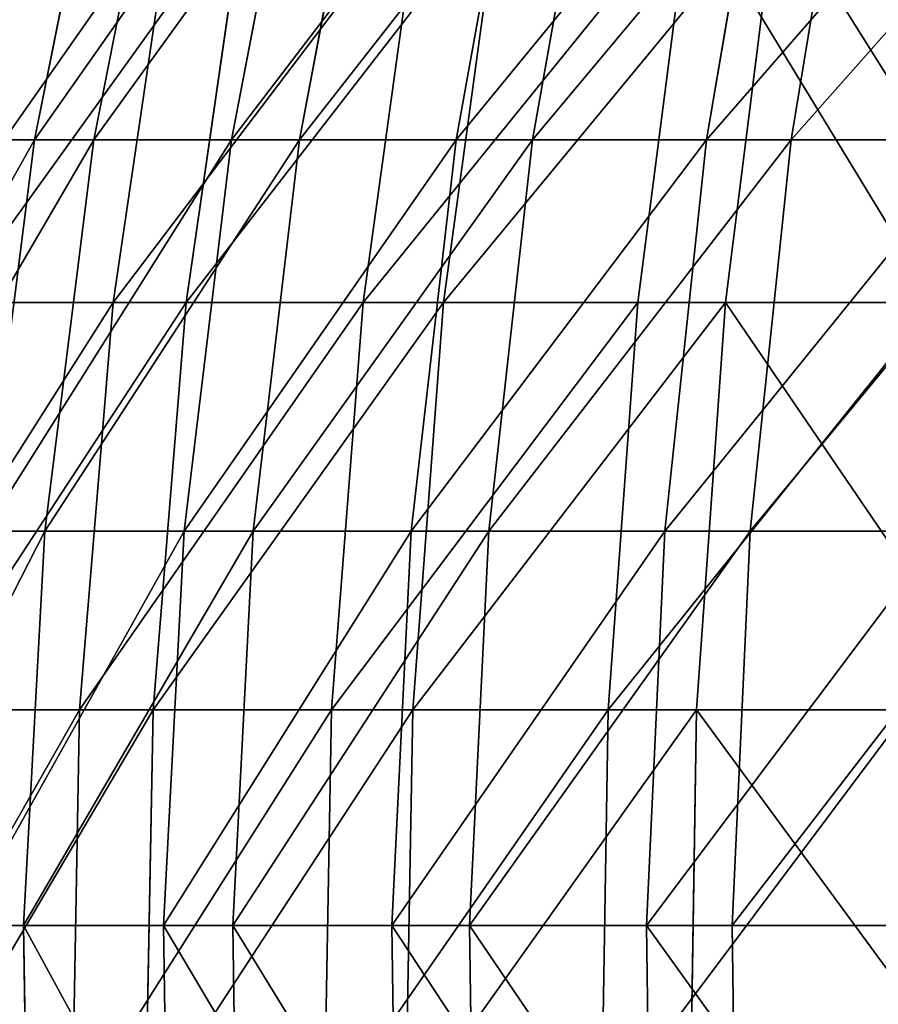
# Model space of a CAD drawing. Extents: x 143 to 263, y -61 to 82.
# Tile 33 of 256: x 153.49 to 163.27, y -0.46 to 10.75. Entities that reach past the tile are written whole.
import ezdxf

# ---------------------------------------------------------------- set-up
doc = ezdxf.new("R2010")
doc.units = 0
doc.header["$LTSCALE"] = 25.4
doc.layers.get('0').update_dxf_attribs({"color": 13, "linetype": 'CONTINUOUS'})

# ---------------------------------------------------------------- blocks, each defined once
blk = doc.blocks.new('ICE-BALL-8126_STL')
at = {"color": 7}
for p, q in [((72.855, -38.377, 14.965), (72.855, -41.592, 18.162)), ((72.855, -38.377, 14.965), (72.855, -41.592, 18.162)), ((74.704, -38.876, 10.297), (74.704, -42.339, 13.423)), ((74.704, -38.876, 10.297), (74.704, -42.339, 13.423)), ((77.309, -38.806, 14.497), (77.309, -42.057, 17.731)), ((77.309, -38.806, 14.497), (77.309, -42.057, 17.731)), ((81.799, -38.994, 14.292), (81.799, -42.261, 17.541)), ((81.799, -38.994, 14.292), (81.799, -42.261, 17.541)), ((79.343, -39.176, 9.937), (79.343, -42.667, 13.087)), ((79.343, -39.176, 9.937), (79.343, -42.667, 13.087)), ((72.855, -42.553, 92.639), (72.855, -39.422, 95.918)), ((72.855, -42.553, 92.639), (72.855, -39.422, 95.918)), ((77.309, -43.029, 93.059), (77.309, -39.863, 96.375)), ((77.309, -43.029, 93.059), (77.309, -39.863, 96.375)), ((74.704, -43.338, 97.445), (74.704, -39.95, 100.652)), ((74.704, -43.338, 97.445), (74.704, -39.95, 100.652)), ((81.799, -43.238, 93.242), (81.799, -40.056, 96.575)), ((81.799, -43.238, 93.242), (81.799, -40.056, 96.575)), ((79.343, -43.673, 97.772), (79.343, -40.258, 101.005)), ((79.343, -43.673, 97.772), (79.343, -40.258, 101.005)), ((68.466, -40.868, 18.833), (72.855, -41.592, 18.162)), ((68.466, -40.868, 18.833), (72.855, -41.592, 18.162)), ((72.855, -41.592, 18.162), (77.309, -42.057, 17.731)), ((72.855, -41.592, 18.162), (77.309, -42.057, 17.731)), ((72.855, -41.592, 18.162), (72.855, -44.535, 21.61)), ((72.855, -41.592, 18.162), (72.855, -44.535, 21.61)), ((68.466, -41.811, 91.987), (72.855, -42.553, 92.639)), ((68.466, -41.811, 91.987), (72.855, -42.553, 92.639)), ((74.704, -42.339, 13.423), (70.114, -41.761, 14.015)), ((74.704, -42.339, 13.423), (70.114, -41.761, 14.015)), ((77.309, -42.057, 17.731), (81.799, -42.261, 17.541)), ((77.309, -42.057, 17.731), (81.799, -42.261, 17.541)), ((77.309, -42.057, 17.731), (77.309, -45.034, 21.218)), ((77.309, -42.057, 17.731), (77.309, -45.034, 21.218)), ((81.799, -42.261, 17.541), (86.297, -42.203, 17.596)), ((81.799, -42.261, 17.541), (86.297, -42.203, 17.596)), ((81.799, -42.261, 17.541), (81.799, -45.253, 21.046)), ((81.799, -42.261, 17.541), (81.799, -45.253, 21.046)), ((74.704, -42.339, 13.423), (74.704, -45.547, 16.811)), ((79.343, -42.667, 13.087), (74.704, -42.339, 13.423)), ((74.704, -42.339, 13.423), (74.704, -45.547, 16.811)), ((79.343, -42.667, 13.087), (74.704, -42.339, 13.423)), ((72.855, -45.406, 89.116), (72.855, -42.553, 92.639)), ((72.855, -42.553, 92.639), (77.309, -43.029, 93.059)), ((72.855, -42.553, 92.639), (77.309, -43.029, 93.059)), ((72.855, -45.406, 89.116), (72.855, -42.553, 92.639)), ((79.343, -42.667, 13.087), (79.343, -45.899, 16.502)), ((84.006, -42.741, 13.011), (79.343, -42.667, 13.087)), ((79.343, -42.667, 13.087), (79.343, -45.899, 16.502)), ((84.006, -42.741, 13.011), (79.343, -42.667, 13.087)), ((74.704, -43.338, 97.445), (70.114, -42.746, 96.867)), ((74.704, -43.338, 97.445), (70.114, -42.746, 96.867)), ((77.309, -45.915, 89.495), (77.309, -43.029, 93.059)), ((77.309, -43.029, 93.059), (81.799, -43.238, 93.242)), ((77.309, -43.029, 93.059), (81.799, -43.238, 93.242)), ((77.309, -45.915, 89.495), (77.309, -43.029, 93.059)), ((81.799, -43.238, 93.242), (86.297, -43.178, 93.19)), ((81.799, -43.238, 93.242), (86.297, -43.178, 93.19)), ((81.799, -46.138, 89.661), (81.799, -43.238, 93.242)), ((81.799, -46.138, 89.661), (81.799, -43.238, 93.242)), ((74.704, -46.464, 93.982), (74.704, -43.338, 97.445)), ((79.343, -43.673, 97.772), (74.704, -43.338, 97.445)), ((74.704, -46.464, 93.982), (74.704, -43.338, 97.445)), ((79.343, -43.673, 97.772), (74.704, -43.338, 97.445)), ((79.343, -46.824, 94.282), (79.343, -43.673, 97.772)), ((84.006, -43.749, 97.847), (79.343, -43.673, 97.772)), ((79.343, -46.824, 94.282), (79.343, -43.673, 97.772)), ((84.006, -43.749, 97.847), (79.343, -43.673, 97.772)), ((68.466, -43.758, 22.22), (72.855, -44.535, 21.61)), ((68.466, -43.758, 22.22), (72.855, -44.535, 21.61)), ((68.466, -44.614, 88.527), (72.855, -45.406, 89.116)), ((68.466, -44.614, 88.527), (72.855, -45.406, 89.116)), ((72.855, -44.535, 21.61), (77.309, -45.034, 21.218)), ((72.855, -44.535, 21.61), (77.309, -45.034, 21.218)), ((72.855, -44.535, 21.61), (72.855, -47.187, 25.287)), ((72.855, -44.535, 21.61), (72.855, -47.187, 25.287)), ((74.704, -45.547, 16.811), (70.114, -44.924, 17.355)), ((74.704, -45.547, 16.811), (70.114, -44.924, 17.355)), ((77.309, -45.034, 21.218), (81.799, -45.253, 21.046)), ((77.309, -45.034, 21.218), (81.799, -45.253, 21.046)), ((77.309, -45.034, 21.218), (77.309, -47.716, 24.937)), ((77.309, -45.034, 21.218), (77.309, -47.716, 24.937)), ((81.799, -45.253, 21.046), (86.297, -45.19, 21.096)), ((81.799, -45.253, 21.046), (86.297, -45.19, 21.096)), ((81.799, -45.253, 21.046), (81.799, -47.949, 24.784)), ((81.799, -45.253, 21.046), (81.799, -47.949, 24.784)), ((72.855, -47.962, 85.372), (72.855, -45.406, 89.116)), ((72.855, -45.406, 89.116), (77.309, -45.915, 89.495)), ((72.855, -45.406, 89.116), (77.309, -45.915, 89.495)), ((72.855, -47.962, 85.372), (72.855, -45.406, 89.116)), ((74.704, -45.547, 16.811), (74.704, -48.478, 20.44)), ((79.343, -45.899, 16.502), (74.704, -45.547, 16.811)), ((74.704, -45.547, 16.811), (74.704, -48.478, 20.44)), ((79.343, -45.899, 16.502), (74.704, -45.547, 16.811)), ((74.704, -46.464, 93.982), (70.114, -45.828, 93.452)), ((74.704, -46.464, 93.982), (70.114, -45.828, 93.452)), ((77.309, -48.5, 85.708), (77.309, -45.915, 89.495)), ((77.309, -45.915, 89.495), (81.799, -46.138, 89.661)), ((77.309, -45.915, 89.495), (81.799, -46.138, 89.661)), ((77.309, -48.5, 85.708), (77.309, -45.915, 89.495)), ((79.343, -45.899, 16.502), (79.343, -48.854, 20.16)), ((84.006, -45.98, 16.432), (79.343, -45.899, 16.502)), ((79.343, -45.899, 16.502), (79.343, -48.854, 20.16)), ((84.006, -45.98, 16.432), (79.343, -45.899, 16.502)), ((81.799, -46.138, 89.661), (86.297, -46.074, 89.614)), ((81.799, -46.138, 89.661), (86.297, -46.074, 89.614)), ((81.799, -48.737, 85.856), (81.799, -46.138, 89.661)), ((81.799, -48.737, 85.856), (81.799, -46.138, 89.661)), ((68.466, -46.363, 25.831), (72.855, -47.187, 25.287)), ((68.466, -46.363, 25.831), (72.855, -47.187, 25.287)), ((74.704, -49.308, 90.284), (74.704, -46.464, 93.982)), ((79.343, -46.824, 94.282), (74.704, -46.464, 93.982)), ((74.704, -49.308, 90.284), (74.704, -46.464, 93.982)), ((79.343, -46.824, 94.282), (74.704, -46.464, 93.982)), ((79.343, -49.691, 90.555), (79.343, -46.824, 94.282)), ((84.006, -46.906, 94.35), (79.343, -46.824, 94.282)), ((79.343, -49.691, 90.555), (79.343, -46.824, 94.282)), ((84.006, -46.906, 94.35), (79.343, -46.824, 94.282)), ((68.466, -47.125, 84.849), (72.855, -47.962, 85.372)), ((68.466, -47.125, 84.849), (72.855, -47.962, 85.372)), ((72.855, -47.187, 25.287), (77.309, -47.716, 24.937)), ((72.855, -47.187, 25.287), (77.309, -47.716, 24.937)), ((72.855, -47.187, 25.287), (72.855, -49.53, 29.168)), ((72.855, -47.187, 25.287), (72.855, -49.53, 29.168)), ((77.309, -47.716, 24.937), (81.799, -47.949, 24.784)), ((77.309, -47.716, 24.937), (81.799, -47.949, 24.784)), ((77.309, -47.716, 24.937), (77.309, -50.087, 28.862)), ((77.309, -47.716, 24.937), (77.309, -50.087, 28.862)), ((74.704, -48.478, 20.44), (70.114, -47.815, 20.934)), ((74.704, -48.478, 20.44), (70.114, -47.815, 20.934)), ((72.855, -50.205, 81.432), (72.855, -47.962, 85.372)), ((72.855, -47.962, 85.372), (77.309, -48.5, 85.708)), ((72.855, -47.962, 85.372), (77.309, -48.5, 85.708)), ((72.855, -50.205, 81.432), (72.855, -47.962, 85.372)), ((81.799, -47.949, 24.784), (86.297, -47.882, 24.828)), ((81.799, -47.949, 24.784), (86.297, -47.882, 24.828)), ((81.799, -47.949, 24.784), (81.799, -50.331, 28.728)), ((81.799, -47.949, 24.784), (81.799, -50.331, 28.728)), ((74.704, -48.478, 20.44), (74.704, -51.116, 24.288)), ((79.343, -48.854, 20.16), (74.704, -48.478, 20.44)), ((74.704, -48.478, 20.44), (74.704, -51.116, 24.288)), ((79.343, -48.854, 20.16), (74.704, -48.478, 20.44)), ((77.309, -50.769, 81.724), (77.309, -48.5, 85.708)), ((77.309, -48.5, 85.708), (81.799, -48.737, 85.856)), ((77.309, -48.5, 85.708), (81.799, -48.737, 85.856)), ((77.309, -50.769, 81.724), (77.309, -48.5, 85.708)), ((74.704, -49.308, 90.284), (70.114, -48.633, 89.805)), ((74.704, -49.308, 90.284), (70.114, -48.633, 89.805)), ((68.466, -48.665, 29.643), (72.855, -49.53, 29.168)), ((68.466, -48.665, 29.643), (72.855, -49.53, 29.168)), ((81.799, -48.737, 85.856), (86.297, -48.669, 85.814)), ((81.799, -48.737, 85.856), (86.297, -48.669, 85.814)), ((81.799, -51.016, 81.851), (81.799, -48.737, 85.856)), ((81.799, -51.016, 81.851), (81.799, -48.737, 85.856)), ((79.343, -48.854, 20.16), (79.343, -51.513, 24.038)), ((84.006, -48.94, 20.096), (79.343, -48.854, 20.16)), ((79.343, -48.854, 20.16), (79.343, -51.513, 24.038)), ((84.006, -48.94, 20.096), (79.343, -48.854, 20.16)), ((68.466, -49.328, 80.979), (72.855, -50.205, 81.432)), ((68.466, -49.328, 80.979), (72.855, -50.205, 81.432)), ((74.704, -51.854, 86.374), (74.704, -49.308, 90.284)), ((79.343, -49.691, 90.555), (74.704, -49.308, 90.284)), ((74.704, -51.854, 86.374), (74.704, -49.308, 90.284)), ((79.343, -49.691, 90.555), (74.704, -49.308, 90.284)), ((72.855, -49.53, 29.168), (77.309, -50.087, 28.862)), ((72.855, -49.53, 29.168), (77.309, -50.087, 28.862)), ((72.855, -49.53, 29.168), (72.855, -51.55, 33.227)), ((72.855, -49.53, 29.168), (72.855, -51.55, 33.227)), ((79.343, -52.256, 86.614), (79.343, -49.691, 90.555)), ((84.006, -49.778, 90.616), (79.343, -49.691, 90.555)), ((79.343, -52.256, 86.614), (79.343, -49.691, 90.555)), ((84.006, -49.778, 90.616), (79.343, -49.691, 90.555)), ((77.309, -50.087, 28.862), (81.799, -50.331, 28.728)), ((77.309, -50.087, 28.862), (81.799, -50.331, 28.728)), ((77.309, -50.087, 28.862), (77.309, -52.129, 32.967)), ((77.309, -50.087, 28.862), (77.309, -52.129, 32.967)), ((72.855, -52.119, 77.323), (72.855, -50.205, 81.432)), ((72.855, -50.205, 81.432), (77.309, -50.769, 81.724)), ((72.855, -50.205, 81.432), (77.309, -50.769, 81.724)), ((72.855, -52.119, 77.323), (72.855, -50.205, 81.432)), ((81.799, -50.331, 28.728), (86.297, -50.261, 28.766)), ((81.799, -50.331, 28.728), (86.297, -50.261, 28.766)), ((81.799, -50.331, 28.728), (81.799, -52.383, 32.854)), ((81.799, -50.331, 28.728), (81.799, -52.383, 32.854))]:
    blk.add_line(p, q, dxfattribs=at)
mesh = blk.add_polyface(dxfattribs=at)
corners = [(72.855, -41.592, 18.162), (68.466, -37.71, 15.693), (68.466, -40.868, 18.833), (72.855, -38.377, 14.965)]
mesh.append_faces([[corners[k] for k in face] for face in [(0, 1, 2), (1, 0, 3)]], dxfattribs={"vtx0": -1, "color": 7})
mesh = blk.add_polyface(dxfattribs=at)
corners = [(74.704, -38.876, 10.297), (70.114, -41.761, 14.015), (70.114, -38.346, 10.932), (74.704, -42.339, 13.423)]
mesh.append_faces([[corners[k] for k in face] for face in [(0, 1, 2), (1, 0, 3)]], dxfattribs={"vtx0": -1, "color": 7})
mesh = blk.add_polyface(dxfattribs=at)
corners = [(77.309, -42.057, 17.731), (72.855, -38.377, 14.965), (72.855, -41.592, 18.162), (77.309, -38.806, 14.497)]
mesh.append_faces([[corners[k] for k in face] for face in [(0, 1, 2), (1, 0, 3)]], dxfattribs={"vtx0": -1, "color": 7})
mesh = blk.add_polyface(dxfattribs=at)
corners = [(68.466, -38.736, 95.208), (72.855, -42.553, 92.639), (68.466, -41.811, 91.987), (72.855, -39.422, 95.918)]
mesh.append_faces([[corners[k] for k in face] for face in [(0, 1, 2), (1, 0, 3)]], dxfattribs={"vtx0": -1, "color": 7})
mesh = blk.add_polyface(dxfattribs=at)
corners = [(79.343, -39.176, 9.937), (74.704, -42.339, 13.423), (74.704, -38.876, 10.297), (79.343, -42.667, 13.087)]
mesh.append_faces([[corners[k] for k in face] for face in [(0, 1, 2), (1, 0, 3)]], dxfattribs={"vtx0": -1, "color": 7})
mesh = blk.add_polyface(dxfattribs=at)
corners = [(81.799, -42.261, 17.541), (77.309, -38.806, 14.497), (77.309, -42.057, 17.731), (81.799, -38.994, 14.292)]
mesh.append_faces([[corners[k] for k in face] for face in [(0, 1, 2), (1, 0, 3)]], dxfattribs={"vtx0": -1, "color": 7})
mesh = blk.add_polyface(dxfattribs=at)
corners = [(86.297, -42.203, 17.596), (81.799, -38.994, 14.292), (81.799, -42.261, 17.541), (86.297, -38.94, 14.351)]
mesh.append_faces([[corners[k] for k in face] for face in [(0, 1, 2), (1, 0, 3)]], dxfattribs={"vtx0": -1, "color": 7})
mesh = blk.add_polyface(dxfattribs=at)
corners = [(84.006, -39.244, 9.855), (79.343, -42.667, 13.087), (79.343, -39.176, 9.937), (84.006, -42.741, 13.011)]
mesh.append_faces([[corners[k] for k in face] for face in [(0, 1, 2), (1, 0, 3)]], dxfattribs={"vtx0": -1, "color": 7})
mesh = blk.add_polyface(dxfattribs=at)
corners = [(70.114, -42.746, 96.867), (74.704, -39.95, 100.652), (70.114, -39.405, 100.029), (74.704, -43.338, 97.445)]
mesh.append_faces([[corners[k] for k in face] for face in [(0, 1, 2), (1, 0, 3)]], dxfattribs={"vtx0": -1, "color": 7})
mesh = blk.add_polyface(dxfattribs=at)
corners = [(72.855, -39.422, 95.918), (77.309, -43.029, 93.059), (72.855, -42.553, 92.639), (77.309, -39.863, 96.375)]
mesh.append_faces([[corners[k] for k in face] for face in [(0, 1, 2), (1, 0, 3)]], dxfattribs={"vtx0": -1, "color": 7})
mesh = blk.add_polyface(dxfattribs=at)
corners = [(77.309, -39.863, 96.375), (81.799, -43.238, 93.242), (77.309, -43.029, 93.059), (81.799, -40.056, 96.575)]
mesh.append_faces([[corners[k] for k in face] for face in [(0, 1, 2), (1, 0, 3)]], dxfattribs={"vtx0": -1, "color": 7})
mesh = blk.add_polyface(dxfattribs=at)
corners = [(79.343, -43.673, 97.772), (74.704, -39.95, 100.652), (74.704, -43.338, 97.445), (79.343, -40.258, 101.005)]
mesh.append_faces([[corners[k] for k in face] for face in [(0, 1, 2), (1, 0, 3)]], dxfattribs={"vtx0": -1, "color": 7})
mesh = blk.add_polyface(dxfattribs=at)
corners = [(81.799, -43.238, 93.242), (86.297, -40.001, 96.518), (86.297, -43.178, 93.19), (81.799, -40.056, 96.575)]
mesh.append_faces([[corners[k] for k in face] for face in [(0, 1, 2), (1, 0, 3)]], dxfattribs={"vtx0": -1, "color": 7})
mesh = blk.add_polyface(dxfattribs=at)
corners = [(84.006, -43.749, 97.847), (79.343, -40.258, 101.005), (79.343, -43.673, 97.772), (84.006, -40.329, 101.085)]
mesh.append_faces([[corners[k] for k in face] for face in [(0, 1, 2), (1, 0, 3)]], dxfattribs={"vtx0": -1, "color": 7})
mesh = blk.add_polyface(dxfattribs=at)
corners = [(68.466, -40.868, 18.833), (72.855, -44.535, 21.61), (72.855, -41.592, 18.162), (68.466, -43.758, 22.22)]
mesh.append_faces([[corners[k] for k in face] for face in [(0, 1, 2), (1, 0, 3)]], dxfattribs={"vtx0": -1, "color": 7})
mesh = blk.add_polyface(dxfattribs=at)
corners = [(72.855, -41.592, 18.162), (77.309, -45.034, 21.218), (77.309, -42.057, 17.731), (72.855, -44.535, 21.61)]
mesh.append_faces([[corners[k] for k in face] for face in [(0, 1, 2), (1, 0, 3)]], dxfattribs={"vtx0": -1, "color": 7})
mesh = blk.add_polyface(dxfattribs=at)
corners = [(68.466, -41.811, 91.987), (72.855, -45.406, 89.116), (68.466, -44.614, 88.527), (72.855, -42.553, 92.639)]
mesh.append_faces([[corners[k] for k in face] for face in [(0, 1, 2), (1, 0, 3)]], dxfattribs={"vtx0": -1, "color": 7})
mesh = blk.add_polyface(dxfattribs=at)
corners = [(74.704, -45.547, 16.811), (70.114, -41.761, 14.015), (74.704, -42.339, 13.423), (70.114, -44.924, 17.355)]
mesh.append_faces([[corners[k] for k in face] for face in [(0, 1, 2), (1, 0, 3)]], dxfattribs={"vtx0": -1, "color": 7})
mesh = blk.add_polyface(dxfattribs=at)
corners = [(77.309, -42.057, 17.731), (81.799, -45.253, 21.046), (81.799, -42.261, 17.541), (77.309, -45.034, 21.218)]
mesh.append_faces([[corners[k] for k in face] for face in [(0, 1, 2), (1, 0, 3)]], dxfattribs={"vtx0": -1, "color": 7})
mesh = blk.add_polyface(dxfattribs=at)
corners = [(81.799, -45.253, 21.046), (86.297, -42.203, 17.596), (81.799, -42.261, 17.541), (86.297, -45.19, 21.096)]
mesh.append_faces([[corners[k] for k in face] for face in [(0, 1, 2), (1, 0, 3)]], dxfattribs={"vtx0": -1, "color": 7})
mesh = blk.add_polyface(dxfattribs=at)
corners = [(79.343, -45.899, 16.502), (74.704, -42.339, 13.423), (79.343, -42.667, 13.087), (74.704, -45.547, 16.811)]
mesh.append_faces([[corners[k] for k in face] for face in [(0, 1, 2), (1, 0, 3)]], dxfattribs={"vtx0": -1, "color": 7})
mesh = blk.add_polyface(dxfattribs=at)
corners = [(72.855, -42.553, 92.639), (77.309, -45.915, 89.495), (72.855, -45.406, 89.116), (77.309, -43.029, 93.059)]
mesh.append_faces([[corners[k] for k in face] for face in [(0, 1, 2), (1, 0, 3)]], dxfattribs={"vtx0": -1, "color": 7})
mesh = blk.add_polyface(dxfattribs=at)
corners = [(84.006, -45.98, 16.432), (79.343, -42.667, 13.087), (84.006, -42.741, 13.011), (79.343, -45.899, 16.502)]
mesh.append_faces([[corners[k] for k in face] for face in [(0, 1, 2), (1, 0, 3)]], dxfattribs={"vtx0": -1, "color": 7})
mesh = blk.add_polyface(dxfattribs=at)
corners = [(74.704, -46.464, 93.982), (70.114, -42.746, 96.867), (70.114, -45.828, 93.452), (74.704, -43.338, 97.445)]
mesh.append_faces([[corners[k] for k in face] for face in [(0, 1, 2), (1, 0, 3)]], dxfattribs={"vtx0": -1, "color": 7})
mesh = blk.add_polyface(dxfattribs=at)
corners = [(77.309, -43.029, 93.059), (81.799, -46.138, 89.661), (77.309, -45.915, 89.495), (81.799, -43.238, 93.242)]
mesh.append_faces([[corners[k] for k in face] for face in [(0, 1, 2), (1, 0, 3)]], dxfattribs={"vtx0": -1, "color": 7})
mesh = blk.add_polyface(dxfattribs=at)
corners = [(81.799, -46.138, 89.661), (86.297, -43.178, 93.19), (86.297, -46.074, 89.614), (81.799, -43.238, 93.242)]
mesh.append_faces([[corners[k] for k in face] for face in [(0, 1, 2), (1, 0, 3)]], dxfattribs={"vtx0": -1, "color": 7})
mesh = blk.add_polyface(dxfattribs=at)
corners = [(79.343, -46.824, 94.282), (74.704, -43.338, 97.445), (74.704, -46.464, 93.982), (79.343, -43.673, 97.772)]
mesh.append_faces([[corners[k] for k in face] for face in [(0, 1, 2), (1, 0, 3)]], dxfattribs={"vtx0": -1, "color": 7})
mesh = blk.add_polyface(dxfattribs=at)
corners = [(84.006, -46.906, 94.35), (79.343, -43.673, 97.772), (79.343, -46.824, 94.282), (84.006, -43.749, 97.847)]
mesh.append_faces([[corners[k] for k in face] for face in [(0, 1, 2), (1, 0, 3)]], dxfattribs={"vtx0": -1, "color": 7})
mesh = blk.add_polyface(dxfattribs=at)
corners = [(68.466, -43.758, 22.22), (72.855, -47.187, 25.287), (72.855, -44.535, 21.61), (68.466, -46.363, 25.831)]
mesh.append_faces([[corners[k] for k in face] for face in [(0, 1, 2), (1, 0, 3)]], dxfattribs={"vtx0": -1, "color": 7})
mesh = blk.add_polyface(dxfattribs=at)
corners = [(68.466, -44.614, 88.527), (72.855, -47.962, 85.372), (68.466, -47.125, 84.849), (72.855, -45.406, 89.116)]
mesh.append_faces([[corners[k] for k in face] for face in [(0, 1, 2), (1, 0, 3)]], dxfattribs={"vtx0": -1, "color": 7})
mesh = blk.add_polyface(dxfattribs=at)
corners = [(72.855, -44.535, 21.61), (77.309, -47.716, 24.937), (77.309, -45.034, 21.218), (72.855, -47.187, 25.287)]
mesh.append_faces([[corners[k] for k in face] for face in [(0, 1, 2), (1, 0, 3)]], dxfattribs={"vtx0": -1, "color": 7})
mesh = blk.add_polyface(dxfattribs=at)
corners = [(74.704, -48.478, 20.44), (70.114, -44.924, 17.355), (74.704, -45.547, 16.811), (70.114, -47.815, 20.934)]
mesh.append_faces([[corners[k] for k in face] for face in [(0, 1, 2), (1, 0, 3)]], dxfattribs={"vtx0": -1, "color": 7})
mesh = blk.add_polyface(dxfattribs=at)
corners = [(77.309, -45.034, 21.218), (81.799, -47.949, 24.784), (81.799, -45.253, 21.046), (77.309, -47.716, 24.937)]
mesh.append_faces([[corners[k] for k in face] for face in [(0, 1, 2), (1, 0, 3)]], dxfattribs={"vtx0": -1, "color": 7})
mesh = blk.add_polyface(dxfattribs=at)
corners = [(81.799, -47.949, 24.784), (86.297, -45.19, 21.096), (81.799, -45.253, 21.046), (86.297, -47.882, 24.828)]
mesh.append_faces([[corners[k] for k in face] for face in [(0, 1, 2), (1, 0, 3)]], dxfattribs={"vtx0": -1, "color": 7})
mesh = blk.add_polyface(dxfattribs=at)
corners = [(72.855, -45.406, 89.116), (77.309, -48.5, 85.708), (72.855, -47.962, 85.372), (77.309, -45.915, 89.495)]
mesh.append_faces([[corners[k] for k in face] for face in [(0, 1, 2), (1, 0, 3)]], dxfattribs={"vtx0": -1, "color": 7})
mesh = blk.add_polyface(dxfattribs=at)
corners = [(79.343, -48.854, 20.16), (74.704, -45.547, 16.811), (79.343, -45.899, 16.502), (74.704, -48.478, 20.44)]
mesh.append_faces([[corners[k] for k in face] for face in [(0, 1, 2), (1, 0, 3)]], dxfattribs={"vtx0": -1, "color": 7})
mesh = blk.add_polyface(dxfattribs=at)
corners = [(74.704, -49.308, 90.284), (70.114, -45.828, 93.452), (70.114, -48.633, 89.805), (74.704, -46.464, 93.982)]
mesh.append_faces([[corners[k] for k in face] for face in [(0, 1, 2), (1, 0, 3)]], dxfattribs={"vtx0": -1, "color": 7})
mesh = blk.add_polyface(dxfattribs=at)
corners = [(77.309, -45.915, 89.495), (81.799, -48.737, 85.856), (77.309, -48.5, 85.708), (81.799, -46.138, 89.661)]
mesh.append_faces([[corners[k] for k in face] for face in [(0, 1, 2), (1, 0, 3)]], dxfattribs={"vtx0": -1, "color": 7})
mesh = blk.add_polyface(dxfattribs=at)
corners = [(84.006, -48.94, 20.096), (79.343, -45.899, 16.502), (84.006, -45.98, 16.432), (79.343, -48.854, 20.16)]
mesh.append_faces([[corners[k] for k in face] for face in [(0, 1, 2), (1, 0, 3)]], dxfattribs={"vtx0": -1, "color": 7})
mesh = blk.add_polyface(dxfattribs=at)
corners = [(81.799, -48.737, 85.856), (86.297, -46.074, 89.614), (86.297, -48.669, 85.814), (81.799, -46.138, 89.661)]
mesh.append_faces([[corners[k] for k in face] for face in [(0, 1, 2), (1, 0, 3)]], dxfattribs={"vtx0": -1, "color": 7})
mesh = blk.add_polyface(dxfattribs=at)
corners = [(68.466, -46.363, 25.831), (72.855, -49.53, 29.168), (72.855, -47.187, 25.287), (68.466, -48.665, 29.643)]
mesh.append_faces([[corners[k] for k in face] for face in [(0, 1, 2), (1, 0, 3)]], dxfattribs={"vtx0": -1, "color": 7})
mesh = blk.add_polyface(dxfattribs=at)
corners = [(79.343, -49.691, 90.555), (74.704, -46.464, 93.982), (74.704, -49.308, 90.284), (79.343, -46.824, 94.282)]
mesh.append_faces([[corners[k] for k in face] for face in [(0, 1, 2), (1, 0, 3)]], dxfattribs={"vtx0": -1, "color": 7})
mesh = blk.add_polyface(dxfattribs=at)
corners = [(84.006, -49.778, 90.616), (79.343, -46.824, 94.282), (79.343, -49.691, 90.555), (84.006, -46.906, 94.35)]
mesh.append_faces([[corners[k] for k in face] for face in [(0, 1, 2), (1, 0, 3)]], dxfattribs={"vtx0": -1, "color": 7})
mesh = blk.add_polyface(dxfattribs=at)
corners = [(68.466, -47.125, 84.849), (72.855, -50.205, 81.432), (68.466, -49.328, 80.979), (72.855, -47.962, 85.372)]
mesh.append_faces([[corners[k] for k in face] for face in [(0, 1, 2), (1, 0, 3)]], dxfattribs={"vtx0": -1, "color": 7})
mesh = blk.add_polyface(dxfattribs=at)
corners = [(72.855, -47.187, 25.287), (77.309, -50.087, 28.862), (77.309, -47.716, 24.937), (72.855, -49.53, 29.168)]
mesh.append_faces([[corners[k] for k in face] for face in [(0, 1, 2), (1, 0, 3)]], dxfattribs={"vtx0": -1, "color": 7})
mesh = blk.add_polyface(dxfattribs=at)
corners = [(77.309, -47.716, 24.937), (81.799, -50.331, 28.728), (81.799, -47.949, 24.784), (77.309, -50.087, 28.862)]
mesh.append_faces([[corners[k] for k in face] for face in [(0, 1, 2), (1, 0, 3)]], dxfattribs={"vtx0": -1, "color": 7})
mesh = blk.add_polyface(dxfattribs=at)
corners = [(74.704, -51.116, 24.288), (70.114, -47.815, 20.934), (74.704, -48.478, 20.44), (70.114, -50.416, 24.729)]
mesh.append_faces([[corners[k] for k in face] for face in [(0, 1, 2), (1, 0, 3)]], dxfattribs={"vtx0": -1, "color": 7})
mesh = blk.add_polyface(dxfattribs=at)
corners = [(72.855, -47.962, 85.372), (77.309, -50.769, 81.724), (72.855, -50.205, 81.432), (77.309, -48.5, 85.708)]
mesh.append_faces([[corners[k] for k in face] for face in [(0, 1, 2), (1, 0, 3)]], dxfattribs={"vtx0": -1, "color": 7})
mesh = blk.add_polyface(dxfattribs=at)
corners = [(81.799, -50.331, 28.728), (86.297, -47.882, 24.828), (81.799, -47.949, 24.784), (86.297, -50.261, 28.766)]
mesh.append_faces([[corners[k] for k in face] for face in [(0, 1, 2), (1, 0, 3)]], dxfattribs={"vtx0": -1, "color": 7})
mesh = blk.add_polyface(dxfattribs=at)
corners = [(79.343, -51.513, 24.038), (74.704, -48.478, 20.44), (79.343, -48.854, 20.16), (74.704, -51.116, 24.288)]
mesh.append_faces([[corners[k] for k in face] for face in [(0, 1, 2), (1, 0, 3)]], dxfattribs={"vtx0": -1, "color": 7})
mesh = blk.add_polyface(dxfattribs=at)
corners = [(77.309, -48.5, 85.708), (81.799, -51.016, 81.851), (77.309, -50.769, 81.724), (81.799, -48.737, 85.856)]
mesh.append_faces([[corners[k] for k in face] for face in [(0, 1, 2), (1, 0, 3)]], dxfattribs={"vtx0": -1, "color": 7})
mesh = blk.add_polyface(dxfattribs=at)
corners = [(74.704, -51.854, 86.374), (70.114, -48.633, 89.805), (70.114, -51.143, 85.95), (74.704, -49.308, 90.284)]
mesh.append_faces([[corners[k] for k in face] for face in [(0, 1, 2), (1, 0, 3)]], dxfattribs={"vtx0": -1, "color": 7})
mesh = blk.add_polyface(dxfattribs=at)
corners = [(68.466, -48.665, 29.643), (72.855, -51.55, 33.227), (72.855, -49.53, 29.168), (68.466, -50.649, 33.63)]
mesh.append_faces([[corners[k] for k in face] for face in [(0, 1, 2), (1, 0, 3)]], dxfattribs={"vtx0": -1, "color": 7})
mesh = blk.add_polyface(dxfattribs=at)
corners = [(81.799, -51.016, 81.851), (86.297, -48.669, 85.814), (86.297, -50.945, 81.815), (81.799, -48.737, 85.856)]
mesh.append_faces([[corners[k] for k in face] for face in [(0, 1, 2), (1, 0, 3)]], dxfattribs={"vtx0": -1, "color": 7})
mesh = blk.add_polyface(dxfattribs=at)
corners = [(84.006, -51.603, 23.981), (79.343, -48.854, 20.16), (84.006, -48.94, 20.096), (79.343, -51.513, 24.038)]
mesh.append_faces([[corners[k] for k in face] for face in [(0, 1, 2), (1, 0, 3)]], dxfattribs={"vtx0": -1, "color": 7})
mesh = blk.add_polyface(dxfattribs=at)
corners = [(68.466, -49.328, 80.979), (72.855, -52.119, 77.323), (68.466, -51.208, 76.943), (72.855, -50.205, 81.432)]
mesh.append_faces([[corners[k] for k in face] for face in [(0, 1, 2), (1, 0, 3)]], dxfattribs={"vtx0": -1, "color": 7})
mesh = blk.add_polyface(dxfattribs=at)
corners = [(79.343, -52.256, 86.614), (74.704, -49.308, 90.284), (74.704, -51.854, 86.374), (79.343, -49.691, 90.555)]
mesh.append_faces([[corners[k] for k in face] for face in [(0, 1, 2), (1, 0, 3)]], dxfattribs={"vtx0": -1, "color": 7})
mesh = blk.add_polyface(dxfattribs=at)
corners = [(72.855, -49.53, 29.168), (77.309, -52.129, 32.967), (77.309, -50.087, 28.862), (72.855, -51.55, 33.227)]
mesh.append_faces([[corners[k] for k in face] for face in [(0, 1, 2), (1, 0, 3)]], dxfattribs={"vtx0": -1, "color": 7})
mesh = blk.add_polyface(dxfattribs=at)
corners = [(84.006, -52.348, 86.669), (79.343, -49.691, 90.555), (79.343, -52.256, 86.614), (84.006, -49.778, 90.616)]
mesh.append_faces([[corners[k] for k in face] for face in [(0, 1, 2), (1, 0, 3)]], dxfattribs={"vtx0": -1, "color": 7})
mesh = blk.add_polyface(dxfattribs=at)
corners = [(77.309, -50.087, 28.862), (81.799, -52.383, 32.854), (81.799, -50.331, 28.728), (77.309, -52.129, 32.967)]
mesh.append_faces([[corners[k] for k in face] for face in [(0, 1, 2), (1, 0, 3)]], dxfattribs={"vtx0": -1, "color": 7})
mesh = blk.add_polyface(dxfattribs=at)
corners = [(72.855, -50.205, 81.432), (77.309, -52.705, 77.567), (72.855, -52.119, 77.323), (77.309, -50.769, 81.724)]
mesh.append_faces([[corners[k] for k in face] for face in [(0, 1, 2), (1, 0, 3)]], dxfattribs={"vtx0": -1, "color": 7})
mesh = blk.add_polyface(dxfattribs=at)
corners = [(81.799, -52.383, 32.854), (86.297, -50.261, 28.766), (81.799, -50.331, 28.728), (86.297, -52.311, 32.886)]
mesh.append_faces([[corners[k] for k in face] for face in [(0, 1, 2), (1, 0, 3)]], dxfattribs={"vtx0": -1, "color": 7})

msp = doc.modelspace()

# ---------------------------------------------------------------- block references
at = {"color": 0, "rotation": 270}
msp.add_blockref('ICE-BALL-8126_STL', (203.864, 82.233), dxfattribs=at)

doc.saveas('drawing.dxf')
